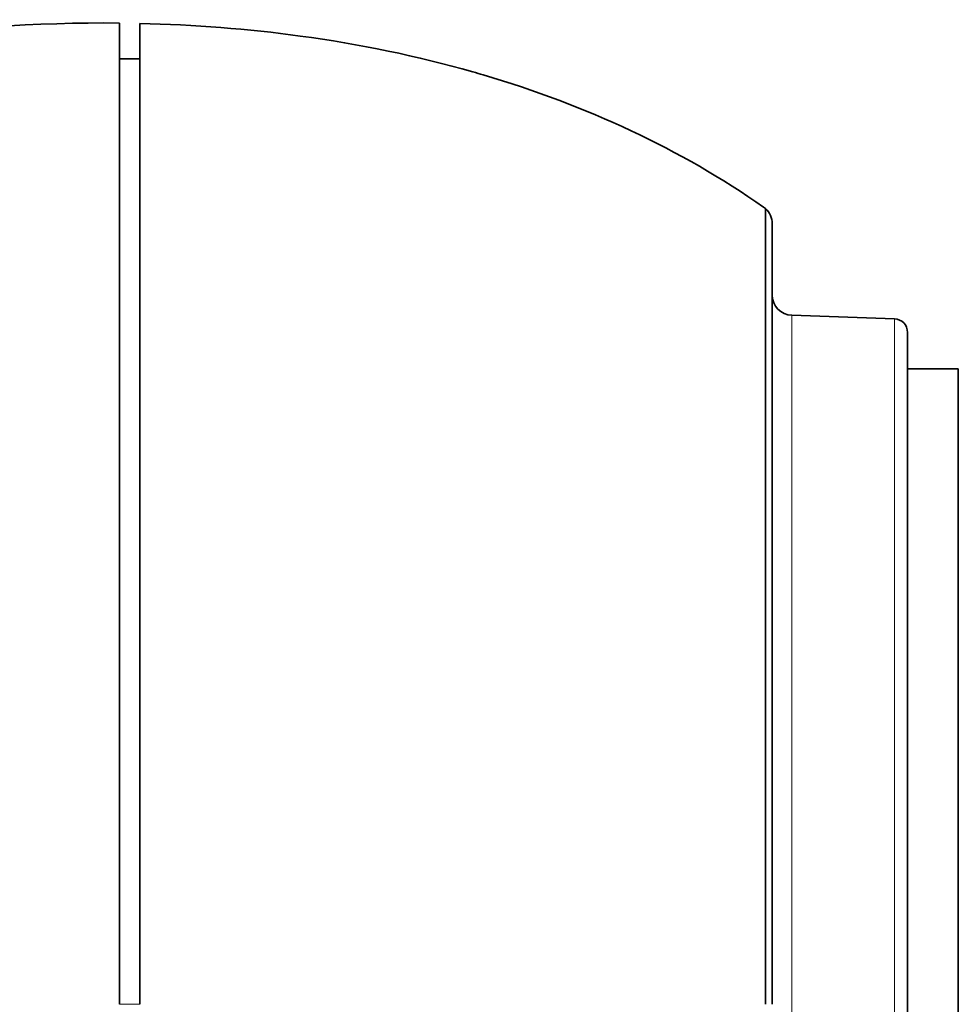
# Model space of a CAD drawing. Header units: millimetres. Extents: x 5 to 415, y 5 to 292.
# Tile 90 of 197: x 241 to 255, y 162 to 176. Entities that reach past the tile are written whole.
import ezdxf

# ---------------------------------------------------------------- set-up
doc = ezdxf.new("R2010")
doc.units = ezdxf.units.MM
doc.layers.add('Sichtbar (ISO)', color=7, linetype='Continuous', lineweight=35)
doc.layers.add('Sichtbar schmal (ISO)', color=7, linetype='Continuous', lineweight=18)

msp = doc.modelspace()

# ---------------------------------------------------------------- linework, layer by layer
at = {"layer": 'Sichtbar (ISO)'}
for p, q in [((242.44035642, 176.11103394), (242.44021922, 176.11103534)), ((242.44021719, 175.5806713), (242.74048863, 175.58067016)), ((252.09045476, 161.59980865), (252.09045476, 173.14420347)), ((252.37998429, 171.7898674), (253.89743455, 171.73687722)), ((254.09045476, 151.66283912), (254.09045476, 171.53700244)), ((254.09045476, 170.99992078), (254.84045476, 170.99992078)), ((254.84045476, 152.19992078), (254.84045476, 170.99992078))]:
    msp.add_line(p, q, dxfattribs=at)
for centre, radius, start, end in [((244.83319223, 163.18111456), 12.45209102, 54.910022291, 55.072615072), ((251.79045476, 173.14387137), 0.3, 0.063459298, 48.015508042), ((252.39045476, 172.08968836), 0.3, 179.999993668, 267.999854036), ((253.89045476, 171.53700244), 0.2, 0, 87.999998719)]:
    msp.add_arc(centre, radius, start, end, dxfattribs=at)
for points in [[(227.32375592, 171.63318365), (232.08097249, 174.63352977), (237.52408037, 176.16109649), (242.44021922, 176.11103534)], [(242.74017771, 175.58090085), (242.74018533, 175.93685245), (242.74020049, 176.10599537), (242.74027465, 176.10600584)], [(247.81876742, 175.34471536), (249.34029471, 174.89447044), (250.73900312, 174.24447501), (251.96238073, 173.39016459)]]:
    msp.add_open_spline(points, degree=3, dxfattribs=at)
for points, knots in [([(242.44010695, 161.59989444), (242.4401112, 162.71367183), (242.44011583, 163.82390704), (242.44012536, 165.91806241), (242.44013016, 166.89228322), (242.4401454, 169.75578335), (242.44015514, 171.27444617), (242.4401733, 173.77539984), (242.44018155, 174.61170673), (242.44019635, 175.79192499), (242.44020515, 176.11103548), (242.44021922, 176.11103534)], [-3.7715286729, -3.7715286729, -3.7715286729, -3.7715286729, -3.3916178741, -3.3916178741, -3.0402890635, -3.0402890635, -2.3111972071, -2.3111972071, -1.3482986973, -1.3482986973, -0.0000117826, -0.0000117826, -0.0000117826, -0.0000117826]), ([(242.44047347, 176.11103306), (242.44047075, 176.11103278), (242.44044789, 176.11103301), (242.44040215, 176.11103348), (242.44037928, 176.11103371), (242.44035642, 176.11103394)], [0.0000050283, 0.0000050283, 0.0000050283, 0.0000050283, 2.1920048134, 2.1920048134, 4.3840045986, 4.3840045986, 4.3840045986, 4.3840045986]), ([(242.44047347, 176.11103306), (242.44049642, 176.11103316), (242.4404989, 176.09838689), (242.44050111, 176.07308029), (242.44050351, 176.04566481), (242.44050559, 176.00339104), (242.44050741, 175.94551353), (242.44050909, 175.89208814), (242.44051056, 175.82536724), (242.44051184, 175.74340008), (242.44051261, 175.69466406), (242.44051331, 175.64053811), (242.44051395, 175.5809542)], [0, 0, 0, 0, 0.05070209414, 0.05070209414, 0.05070209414, 0.10562936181, 0.10562936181, 0.10562936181, 0.15633145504, 0.15633145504, 0.15633145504, 0.18647789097, 0.18647789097, 0.18647789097, 0.18647789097]), ([(242.74027465, 176.10600584), (242.74025071, 176.10600497), (242.74029864, 176.10600385), (242.74039449, 176.10600161), (242.74044241, 176.10600049), (242.74049033, 176.10599937)], [-8.7679091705, -8.7679091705, -8.7679091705, -8.7679091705, -4.3839586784, -4.3839586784, -0.0000081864, -0.0000081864, -0.0000081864, -0.0000081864]), ([(242.74049031, 176.1060039), (243.54817378, 176.08714482), (244.34080289, 176.02526543), (245.11301474, 175.91988195), (245.99201581, 175.79992499), (246.84442649, 175.62361678), (247.66228078, 175.390256), (247.71459071, 175.37533026), (247.76675996, 175.3601709), (247.81876742, 175.34471536)], [0.00001340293, 0.00001340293, 0.00001340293, 0.00001340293, 0.45227193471, 0.45227193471, 0.45227193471, 0.9670733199, 0.9670733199, 0.9670733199, 0.99999999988, 0.99999999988, 0.99999999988, 0.99999999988]), ([(242.74049033, 176.1060039), (242.74050254, 176.10597534), (242.74050932, 175.88707635), (242.7405149, 175.26244454), (242.7405189, 174.75145946), (242.74052182, 172.15169701), (242.74052054, 170.67244021), (242.74051741, 168.38785319), (242.74051506, 167.18756309), (242.74050843, 164.51975136), (242.74050404, 163.06832909), (242.74049887, 161.59985891)], [0.0000081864, 0.0000081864, 0.0000081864, 0.0000081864, 1.1167741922, 1.1167741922, 1.4994792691, 1.4994792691, 1.8528611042, 1.8528611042, 2.1875750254, 2.1875750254, 2.5581761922, 2.5581761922, 2.5581761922, 2.5581761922]), ([(242.44021719, 175.5806713), (242.44021441, 175.58095413), (242.44021185, 175.56837466), (242.44020947, 175.54331326), (242.44020689, 175.51616334), (242.44020452, 175.47436418), (242.44020229, 175.41750432), (242.44020024, 175.36501829), (242.44019831, 175.29969985), (242.44019645, 175.22002207), (242.44019444, 175.13370448), (242.44019251, 175.03053425), (242.44019063, 174.91046146), (242.4401898, 174.85725997), (242.44018898, 174.80074027), (242.44018816, 174.74107309), (242.44018728, 174.67643364), (242.4401864, 174.60810025), (242.44018554, 174.53667372), (242.44018468, 174.46524719), (242.44018382, 174.39072753), (242.44018299, 174.31514102), (242.44018209, 174.23325564), (242.44018121, 174.15011821), (242.44018033, 174.06361184), (242.44017958, 173.98990226), (242.44017882, 173.91374675), (242.44017806, 173.83486724), (242.44017723, 173.74941442), (242.4401764, 173.66076468), (242.44017557, 173.56926031), (242.44017473, 173.47775593), (242.44017389, 173.38339692), (242.44017304, 173.28587411), (242.44017213, 173.1802244), (242.4401712, 173.07086162), (242.44017027, 172.95795829), (242.44016923, 172.83065803), (242.44016817, 172.69885669), (242.44016711, 172.56242409), (242.44016596, 172.41462211), (242.4401648, 172.26138483), (242.44016363, 172.10289893), (242.44016138, 171.79811835), (242.44015911, 171.47392721), (242.44015681, 171.13162702), (242.4401545, 170.78932683), (242.44015218, 170.42891759), (242.4401498, 170.04510327), (242.44014861, 169.8531961), (242.44014741, 169.65543767), (242.4401462, 169.45218351), (242.44014499, 169.24892935), (242.44014377, 169.04017945), (242.44014254, 168.82593796), (242.44014113, 168.57917002), (242.4401397, 168.32511641), (242.44013827, 168.06395335), (242.44013685, 167.80279029), (242.44013541, 167.53451779), (242.44013398, 167.25931357), (242.44013254, 166.98410935), (242.4401311, 166.70197342), (242.44012966, 166.41284848), (242.44012822, 166.12372355), (242.44012678, 165.8276096), (242.44012535, 165.52496743), (242.44012248, 164.91968307), (242.44011963, 164.28828577), (242.44011682, 163.6328424), (242.44011402, 162.97739805), (242.44011127, 162.29790761), (242.4401086, 161.59991767)], [0, 0, 0, 0, 0.0507019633, 0.0507019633, 0.0507019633, 0.1056292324, 0.1056292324, 0.1056292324, 0.1563313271, 0.1563313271, 0.1563313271, 0.2112585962, 0.2112585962, 0.2112585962, 0.2355956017, 0.2355956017, 0.2355956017, 0.2619606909, 0.2619606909, 0.2619606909, 0.2883257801, 0.2883257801, 0.2883257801, 0.31688796, 0.31688796, 0.31688796, 0.3412249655, 0.3412249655, 0.3412249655, 0.3675900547, 0.3675900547, 0.3675900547, 0.3939551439, 0.3939551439, 0.3939551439, 0.4225173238, 0.4225173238, 0.4225173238, 0.4547216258, 0.4547216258, 0.4547216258, 0.4896096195, 0.4896096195, 0.4896096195, 0.5567019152, 0.5567019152, 0.5567019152, 0.6237942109, 0.6237942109, 0.6237942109, 0.6573403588, 0.6573403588, 0.6573403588, 0.6908865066, 0.6908865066, 0.6908865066, 0.7295256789, 0.7295256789, 0.7295256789, 0.7681648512, 0.7681648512, 0.7681648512, 0.8068040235, 0.8068040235, 0.8068040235, 0.8454431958, 0.8454431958, 0.8454431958, 0.9227215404, 0.9227215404, 0.9227215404, 1, 1, 1, 1]), ([(242.74049715, 161.59991652), (242.74050092, 162.67309818), (242.74050429, 163.74273588), (242.74050983, 165.75980295), (242.74051204, 166.69783496), (242.74051741, 169.46038845), (242.74051857, 170.92467559), (242.74051836, 173.33488638), (242.74051607, 174.13559516), (242.74050972, 175.26508402), (242.74050311, 175.58095273), (242.74048863, 175.58067016)], [-3.7170157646, -3.7170157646, -3.7170157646, -3.7170157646, -3.3453023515, -3.3453023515, -3.0017851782, -3.0017851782, -2.2869895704, -2.2869895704, -1.3376046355, -1.3376046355, -0.0000292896, -0.0000292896, -0.0000292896, -0.0000292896]), ([(251.99084391, 173.36894792), (251.99084388, 173.36897434), (251.98959302, 173.36711376), (251.99014704, 173.36093051), (251.98997023, 173.34692957), (251.9900276, 173.3211597), (251.99000999, 173.27807873), (251.99001475, 173.21412548), (251.9900136, 173.12866978), (251.99001388, 173.02233053), (251.99001381, 172.89426934), (251.99001383, 172.74492729), (251.99001382, 172.57376489), (251.99001382, 172.37390939), (251.99001382, 172.13200733), (251.99001382, 171.83427556), (251.99001382, 171.46012669), (251.99001382, 170.99293326), (251.99001383, 170.41375735), (251.99001381, 169.70117052), (251.99001389, 168.83494603), (251.99001355, 167.82925411), (251.9900148, 166.75194259), (251.99001075, 165.69981269), (251.99002343, 164.72857193), (251.9899833, 163.84118306), (251.9901114, 163.031242), (251.98969914, 162.29281356), (251.99063214, 161.82358063), (251.99020552, 161.59985874)], [0.00000058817, 0.00000058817, 0.00000058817, 0.00000058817, 0.02573287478, 0.05387232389, 0.08563640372, 0.12212170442, 0.16234635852, 0.20241792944, 0.23899277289, 0.27270437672, 0.30348995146, 0.33136899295, 0.35706838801, 0.38183966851, 0.40792824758, 0.43749674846, 0.47074424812, 0.50776330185, 0.54896871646, 0.59489182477, 0.64623936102, 0.70381839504, 0.76153221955, 0.81310768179, 0.85871760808, 0.8996119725, 0.93639997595, 0.96966771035, 0.99999999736, 0.99999999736, 0.99999999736, 0.99999999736])]:
    msp.add_open_spline(points, degree=3, knots=knots, dxfattribs=at)
at = {"layer": 'Sichtbar schmal (ISO)'}
for p, q in [((253.89743466, 151.46296095), (253.89743466, 171.7368806)), ((242.74049714, 161.59991652), (242.4401086, 161.59991767))]:
    msp.add_line(p, q, dxfattribs=at)
msp.add_open_spline([(252.37998573, 151.40997047), (252.37998573, 151.40999219), (252.37998512, 151.41154814), (252.37998491, 151.415101), (252.3799847, 151.41866765), (252.37998488, 151.42424675), (252.37998492, 151.43233726), (252.37998497, 151.43995685), (252.37998489, 151.449804), (252.37998489, 151.46260595), (252.3799849, 151.47395958), (252.37998496, 151.48763725), (252.37998491, 151.50420516), (252.37998486, 151.51867052), (252.37998473, 151.53533908), (252.37998474, 151.55488173), (252.37998475, 151.5720097), (252.37998486, 151.59134538), (252.37998493, 151.61338576), (252.37998498, 151.63279897), (252.37998499, 151.65431052), (252.37998495, 151.67843898), (252.37998492, 151.69980439), (252.37998484, 151.7232217), (252.37998478, 151.7491171), (252.37998473, 151.77218254), (252.37998469, 151.79721404), (252.37998475, 151.82456727), (252.3799848, 151.84904765), (252.37998494, 151.87538768), (252.37998499, 151.90386771), (252.37998505, 151.9294591), (252.37998504, 151.95677839), (252.37998497, 151.98600184), (252.37998491, 152.01232982), (252.37998481, 152.04020332), (252.37998485, 152.06975021), (252.37998489, 152.09631585), (252.37998506, 152.12423423), (252.37998518, 152.15356874), (252.37998528, 152.17960458), (252.37998536, 152.20675598), (252.3799853, 152.23499377), (252.37998524, 152.25967778), (252.37998509, 152.28519195), (252.37998499, 152.31150613), (252.37998491, 152.33459619), (252.37998487, 152.35830222), (252.37998488, 152.38258742), (252.37998488, 152.40457215), (252.37998492, 152.42703152), (252.37998492, 152.44992629), (252.37998493, 152.47155964), (252.3799849, 152.49358173), (252.37998489, 152.51596212), (252.37998488, 152.5381659), (252.37998489, 152.56072234), (252.37998491, 152.58361468), (252.37998492, 152.60741403), (252.37998495, 152.63157641), (252.37998496, 152.65609964), (252.37998498, 152.68269294), (252.37998498, 152.70971059), (252.37998498, 152.73716307), (252.37998497, 152.76794947), (252.37998496, 152.79928273), (252.37998495, 152.83117072), (252.37998493, 152.86729148), (252.37998492, 152.90412403), (252.37998492, 152.94167521), (252.37998492, 152.98358818), (252.37998492, 153.02639641), (252.37998493, 153.07008957), (252.37998493, 153.1182084), (252.37998492, 153.16740048), (252.37998492, 153.21765656), (252.37998493, 153.27294663), (252.37998493, 153.3295245), (252.37998493, 153.38736963), (252.37998492, 153.45141966), (252.37998489, 153.5170234), (252.37998491, 153.58415332), (252.37998493, 153.65880832), (252.37998501, 153.73535086), (252.37998507, 153.8137149), (252.37998513, 153.90107989), (252.37998518, 153.99070886), (252.37998514, 154.08245912), (252.3799851, 154.18545266), (252.37998496, 154.29111923), (252.3799849, 154.39925703), (252.37998484, 154.52258493), (252.3799849, 154.6491271), (252.3799849, 154.77854944), (252.3799849, 154.92320259), (252.37998481, 155.0714537), (252.3799848, 155.22298199), (252.37998479, 155.38350883), (252.37998485, 155.54771364), (252.37998489, 155.71532086), (252.37998494, 155.89006858), (252.37998497, 156.06851478), (252.37998496, 156.25041411), (252.37998496, 156.44539356), (252.37998493, 156.6443406), (252.37998492, 156.84692725), (252.37998492, 157.06405106), (252.37998494, 157.28535555), (252.37998492, 157.51030622), (252.3799849, 157.73986117), (252.37998484, 157.97321308), (252.37998489, 158.2097581), (252.37998494, 158.43351404), (252.37998509, 158.66012715), (252.37998517, 158.88905522), (252.37998524, 159.09547004), (252.37998525, 159.3037669), (252.37998517, 159.51348583), (252.37998511, 159.69929084), (252.37998497, 159.88621209), (252.37998493, 160.07395779), (252.3799849, 160.23952025), (252.37998495, 160.40572384), (252.37998498, 160.57237585), (252.37998501, 160.72156974), (252.37998502, 160.87112302), (252.37998499, 161.02088507), (252.37998496, 161.15925189), (252.37998489, 161.29779691), (252.37998488, 161.43639995), (252.37998487, 161.56948381), (252.3799849, 161.70262116), (252.37998492, 161.83568579), (252.37998493, 161.9690537), (252.37998493, 162.10234857), (252.37998493, 162.23545425), (252.37998493, 162.37485606), (252.37998494, 162.51405036), (252.37998495, 162.65293951), (252.37998497, 162.80402671), (252.37998499, 162.9547528), (252.37998498, 163.10495251), (252.37998498, 163.27286875), (252.37998494, 163.44012712), (252.37998492, 163.60651834), (252.37998491, 163.7942853), (252.37998493, 163.98094801), (252.37998494, 164.16619567), (252.37998495, 164.37309502), (252.37998494, 164.57822921), (252.37998494, 164.7811888), (252.37998493, 165.00324076), (252.37998493, 165.22268976), (252.37998493, 165.43902386), (252.37998492, 165.66816224), (252.37998491, 165.89380609), (252.37998492, 166.11540623), (252.37998493, 166.33702066), (252.37998497, 166.55459086), (252.37998496, 166.7676452), (252.37998495, 166.9689601), (252.37998489, 167.16624308), (252.3799849, 167.35917086), (252.37998491, 167.54036045), (252.37998497, 167.71770868), (252.37998493, 167.89090828), (252.3799849, 168.05964955), (252.37998478, 168.22445302), (252.3799848, 168.38492619), (252.37998482, 168.54779461), (252.37998497, 168.70620249), (252.37998502, 168.85948125), (252.37998506, 169.01096504), (252.37998499, 169.15743913), (252.37998488, 169.29831271), (252.37998478, 169.42661987), (252.37998464, 169.55028111), (252.37998483, 169.66903083), (252.379985, 169.77448605), (252.37998542, 169.87606792), (252.37998564, 169.97365005), (252.37998584, 170.06030559), (252.37998587, 170.14380698), (252.37998566, 170.22411199), (252.37998547, 170.29621255), (252.37998509, 170.36573649), (252.37998489, 170.43271118), (252.37998471, 170.49318038), (252.37998468, 170.55157152), (252.37998475, 170.60794687), (252.3799848, 170.65846697), (252.37998493, 170.70736827), (252.3799849, 170.75444006), (252.37998486, 170.79655863), (252.3799847, 170.83721247), (252.37998471, 170.87616167), (252.37998473, 170.91201927), (252.37998489, 170.9464321), (252.37998509, 170.97929415), (252.37998529, 171.01092935), (252.37998553, 171.04112739), (252.37998551, 171.06991176), (252.37998548, 171.09915826), (252.37998518, 171.12694532), (252.37998501, 171.15334126), (252.37998483, 171.1816612), (252.37998481, 171.20837983), (252.37998483, 171.23361411), (252.37998486, 171.26178718), (252.37998494, 171.28811003), (252.37998498, 171.31277517), (252.37998502, 171.3404721), (252.379985, 171.36607875), (252.37998498, 171.38987508), (252.37998496, 171.41636739), (252.37998494, 171.44061593), (252.37998488, 171.46296165), (252.37998482, 171.4878739), (252.3799847, 171.51042111), (252.37998471, 171.53100368), (252.37998472, 171.55412629), (252.37998489, 171.57476943), (252.37998493, 171.59341826), (252.37998498, 171.6145268), (252.37998488, 171.63308026), (252.37998485, 171.64953993), (252.37998483, 171.66830773), (252.37998491, 171.68435335), (252.37998492, 171.69830101), (252.37998494, 171.71411626), (252.37998488, 171.72723408), (252.37998485, 171.73816077), (252.37998482, 171.7501878), (252.37998484, 171.75956017), (252.37998492, 171.76690954), (252.379985, 171.77485695), (252.37998515, 171.78043871), (252.37998492, 171.7841123), (252.37998467, 171.78811057), (252.37998398, 171.78984845), (252.37998398, 171.78987115)], degree=3, knots=[0.00000000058, 0.00000000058, 0.00000000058, 0.00000000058, 0.02334070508, 0.02334070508, 0.02334070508, 0.04677204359, 0.04677204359, 0.04677204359, 0.06883952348, 0.06883952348, 0.06883952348, 0.08841043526, 0.08841043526, 0.08841043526, 0.10549768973, 0.10549768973, 0.10549768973, 0.12047364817, 0.12047364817, 0.12047364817, 0.13366449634, 0.13366449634, 0.13366449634, 0.14534481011, 0.14534481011, 0.14534481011, 0.15574864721, 0.15574864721, 0.15574864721, 0.16505979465, 0.16505979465, 0.16505979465, 0.17342654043, 0.17342654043, 0.17342654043, 0.1809643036, 0.1809643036, 0.1809643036, 0.1877415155, 0.1877415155, 0.1877415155, 0.1937566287, 0.1937566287, 0.1937566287, 0.19901472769, 0.19901472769, 0.19901472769, 0.2036285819, 0.2036285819, 0.2036285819, 0.2078053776, 0.2078053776, 0.2078053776, 0.21175204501, 0.21175204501, 0.21175204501, 0.21566756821, 0.21566756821, 0.21566756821, 0.21973822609, 0.21973822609, 0.21973822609, 0.2241524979, 0.2241524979, 0.2241524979, 0.22910285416, 0.22910285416, 0.22910285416, 0.23471031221, 0.23471031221, 0.23471031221, 0.24096910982, 0.24096910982, 0.24096910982, 0.24786185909, 0.24786185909, 0.24786185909, 0.25544503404, 0.25544503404, 0.25544503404, 0.2638416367, 0.2638416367, 0.2638416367, 0.27317947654, 0.27317947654, 0.27317947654, 0.2835898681, 0.2835898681, 0.2835898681, 0.29527597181, 0.29527597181, 0.29527597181, 0.30860362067, 0.30860362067, 0.30860362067, 0.32349970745, 0.32349970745, 0.32349970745, 0.33928040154, 0.33928040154, 0.33928040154, 0.35573339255, 0.35573339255, 0.35573339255, 0.37336949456, 0.37336949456, 0.37336949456, 0.39227112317, 0.39227112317, 0.39227112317, 0.41155962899, 0.41155962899, 0.41155962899, 0.42980527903, 0.42980527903, 0.42980527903, 0.44625661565, 0.44625661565, 0.44625661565, 0.46083203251, 0.46083203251, 0.46083203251, 0.47368527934, 0.47368527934, 0.47368527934, 0.48519204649, 0.48519204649, 0.48519204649, 0.49582327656, 0.49582327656, 0.49582327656, 0.5060311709, 0.5060311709, 0.5060311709, 0.5162623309, 0.5162623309, 0.5162623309, 0.52697744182, 0.52697744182, 0.52697744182, 0.53863361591, 0.53863361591, 0.53863361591, 0.5516646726, 0.5516646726, 0.5516646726, 0.56636978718, 0.56636978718, 0.56636978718, 0.58279363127, 0.58279363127, 0.58279363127, 0.60076246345, 0.60076246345, 0.60076246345, 0.61979482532, 0.61979482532, 0.61979482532, 0.63882841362, 0.63882841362, 0.63882841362, 0.6568132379, 0.6568132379, 0.6568132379, 0.6737038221, 0.6737038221, 0.6737038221, 0.69015962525, 0.69015962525, 0.69015962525, 0.70686104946, 0.70686104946, 0.70686104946, 0.72336689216, 0.72336689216, 0.72336689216, 0.7384003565, 0.7384003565, 0.7384003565, 0.75175076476, 0.75175076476, 0.75175076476, 0.76360628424, 0.76360628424, 0.76360628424, 0.77425057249, 0.77425057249, 0.77425057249, 0.78386094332, 0.78386094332, 0.78386094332, 0.79247316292, 0.79247316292, 0.79247316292, 0.80017914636, 0.80017914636, 0.80017914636, 0.8072734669, 0.8072734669, 0.8072734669, 0.81410293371, 0.81410293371, 0.81410293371, 0.82104204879, 0.82104204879, 0.82104204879, 0.828486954, 0.828486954, 0.828486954, 0.83679889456, 0.83679889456, 0.83679889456, 0.84613252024, 0.84613252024, 0.84613252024, 0.85652359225, 0.85652359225, 0.85652359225, 0.86810813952, 0.86810813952, 0.86810813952, 0.88112230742, 0.88112230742, 0.88112230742, 0.89585300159, 0.89585300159, 0.89585300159, 0.91264936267, 0.91264936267, 0.91264936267, 0.93169476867, 0.93169476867, 0.93169476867, 0.95265809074, 0.95265809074, 0.95265809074, 0.97532725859, 0.97532725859, 0.97532725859, 0.99999999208, 0.99999999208, 0.99999999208, 0.99999999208], dxfattribs=at)

doc.saveas('drawing.dxf')
